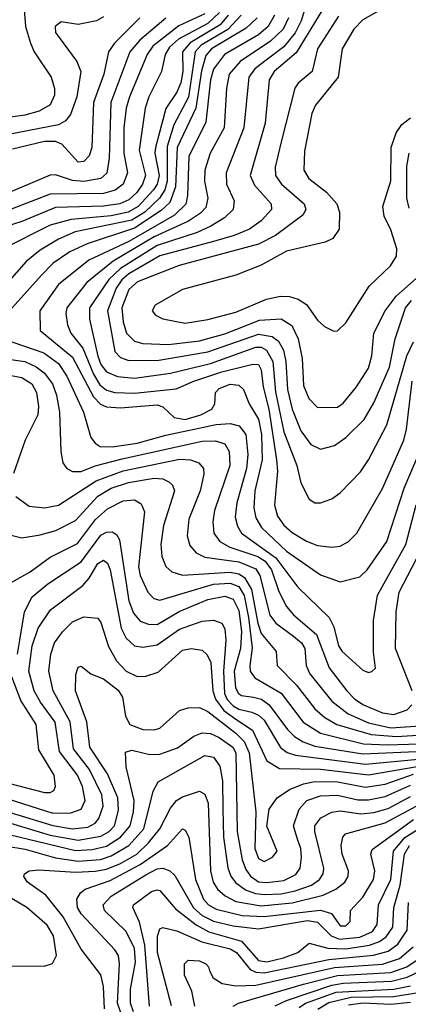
# Model space of a CAD drawing. Extents: x 997028 to 1115134, y 536408 to 618974.
# Tile 86 of 256: x 1010387 to 1011767, y 573691 to 577189. Entities that reach past the tile are written whole.
import ezdxf

# ---------------------------------------------------------------- set-up
doc = ezdxf.new("R2010")
doc.units = 0

msp = doc.modelspace()

# ---------------------------------------------------------------- linework, layer by layer
at = {"layer": '0CON10XD'}
for points in [[(1011407.4, 577255), (1011386.8, 577185), (1011365, 577142.2), (1011325, 577092.3), (1011262.7, 577045), (1011222.5, 577015), (1011200.2, 576985), (1011183.2, 576805), (1011119.8, 576645), (1011121.5, 576605), (1011148.2, 576545), (1011145.3, 576515), (1011114.6, 576485.4), (1011066, 576455), (1011017.3, 576432.7), (1010875, 576386.7), (1010745.1, 576304.9), (1010704.2, 576265.8), (1010635.2, 576165), (1010635.2, 576125.2), (1010665, 575993.8), (1010675, 575963.8), (1010695, 575938.1), (1010735, 575921.4), (1010795, 575915.1), (1010922.8, 575932.8), (1011065, 575968.2), (1011225, 576025.3), (1011245, 576025.6), (1011263.4, 576015), (1011285.8, 575975), (1011295, 575866.9), (1011325, 575725.5), (1011370.6, 575605), (1011385, 575544.2), (1011415, 575485.7), (1011435, 575473.1), (1011455, 575473.3), (1011495, 575487.5), (1011525, 575508.5), (1011596.8, 575583.2), (1011625.8, 575625), (1011690.5, 575749.5), (1011761.2, 575995), (1011785.1, 576044.9)], [(1011486.1, 577263.9), (1011369.1, 577070.9), (1011290.8, 577005), (1011273.3, 576975), (1011258.4, 576821.6), (1011205.2, 576635.2), (1011221.4, 576601.4), (1011279.7, 576535), (1011280.9, 576515), (1011245, 576474.7), (1011203.1, 576445), (1011148.1, 576421.9), (1011075, 576401.4), (1010885, 576350.6), (1010775, 576285.9), (1010749.9, 576265), (1010729.3, 576235), (1010699.2, 576155), (1010725, 576010.9), (1010745, 575989.2), (1010775, 575977.8), (1010880.8, 575979.2), (1011055, 576008.8), (1011235, 576071.9), (1011284, 576064), (1011306.5, 576046.5), (1011323.6, 576015), (1011332.1, 575975), (1011337.8, 575875), (1011354.3, 575805), (1011385, 575728.5), (1011420.5, 575680.5), (1011455, 575663.3), (1011505, 575676.1), (1011545, 575704.6), (1011610.7, 575769.3), (1011645, 575827.9), (1011699.7, 575955), (1011720, 576055), (1011757.1, 576165), (1011778.4, 576191.6)], [(1010402.9, 577225), (1010407.4, 577165), (1010425.2, 577105), (1010439, 577075), (1010499.5, 576985), (1010510.7, 576945), (1010510.8, 576920.8), (1010495, 576886.7), (1010456.1, 576863.9), (1010405, 576850.1), (1010235, 576826.6)], [(1011097.1, 577215), (1011055.7, 577175), (1010950.7, 577119.3), (1010919.1, 577090.9), (1010904.2, 577065), (1010890.9, 577005), (1010845.9, 576915), (1010833, 576875), (1010810.9, 576725), (1010833.9, 576635), (1010823.1, 576605), (1010802.7, 576575), (1010775, 576549.4), (1010742.7, 576535), (1010685, 576526.4), (1010515, 576522), (1010395, 576472.6), (1010305, 576443.8)], [(1011670.5, 577225), (1011605, 577188.6), (1011573.8, 577155), (1011532.1, 577085), (1011518.4, 576985), (1011437.3, 576885), (1011424.4, 576855.6), (1011397.8, 576722.2), (1011396, 576655), (1011413.3, 576625), (1011476.7, 576576.7), (1011512.7, 576535), (1011523.1, 576505), (1011521.1, 576445), (1011498.7, 576411.3), (1011471.5, 576398.5), (1011335, 576367), (1011245, 576316.4), (1011155, 576281.8), (1010965, 576231.1), (1010868.6, 576175), (1010857.1, 576155), (1010869.5, 576139.5), (1010895, 576126.4), (1010975, 576111.2), (1011055, 576123.9), (1011155, 576150), (1011263.2, 576196.8), (1011313.7, 576206.3), (1011345, 576205.7), (1011376.2, 576196.2), (1011405, 576176.8), (1011445, 576121.4), (1011469.3, 576099.3), (1011503, 576083)], [(1010685, 577198.9), (1010660, 577185), (1010595, 577171.9), (1010535, 577181.9), (1010513.3, 577165), (1010515, 577144), (1010590.7, 577040.7), (1010604.3, 577005), (1010589.6, 576915), (1010567.7, 576852.3), (1010550, 576830), (1010524.9, 576815.1), (1010272.5, 576767.5)], [(1011230.8, 577195), (1011191.7, 577158.3), (1011068.3, 577085), (1011047.9, 577062.1), (1011032.5, 577007.5), (1011012.7, 576875), (1010945.9, 576735), (1010940.1, 576595), (1010920.7, 576539.3), (1010889.2, 576510.8), (1010795, 576448.4), (1010627.3, 576392.7), (1010565, 576364.5), (1010505.8, 576324.2), (1010465, 576281.1), (1010297.1, 576095)], [(1010905.7, 577194.3), (1010814, 577116), (1010778.8, 577075), (1010711.2, 576895), (1010705, 576697.5), (1010696.4, 576643.6), (1010675, 576624.5), (1010615, 576614.4), (1010575, 576618), (1010515, 576637.3), (1010495, 576636.9), (1010325, 576564.2)], [(1011127.5, 577205), (1011099.1, 577170.9), (1010992.7, 577107.3), (1010965.1, 577075), (1010966.5, 577005), (1010959.7, 576965), (1010945, 576931.6), (1010906.1, 576873.9), (1010868.9, 576735), (1010867.3, 576715), (1010882.5, 576635), (1010875.1, 576605), (1010862.6, 576585), (1010808.2, 576525), (1010772.9, 576505), (1010712.4, 576492.4), (1010570.3, 576479.7), (1010495, 576459), (1010326.5, 576373.5)], [(1011045, 577209.2), (1010952.5, 577167.5), (1010860.2, 577095), (1010839.4, 577065), (1010777.3, 576915), (1010764.9, 576875), (1010757, 576805), (1010757.2, 576715), (1010769.5, 576645), (1010754.8, 576605), (1010726.4, 576583.6), (1010685, 576571.3), (1010495, 576569.1), (1010345, 576511.2)], [(1010813.8, 577195), (1010724.2, 577105.8), (1010703, 577075), (1010686.2, 576995), (1010649.8, 576895), (1010642.9, 576735), (1010633.5, 576705), (1010615, 576685.7), (1010595, 576683), (1010537.4, 576747.4), (1010515, 576755.7), (1010475, 576756.2), (1010361.2, 576728.8)], [(1011292.4, 577205), (1011269.7, 577165), (1011235, 577134.9), (1011114.4, 577065), (1011075, 577012.9), (1011064.7, 576975), (1011048.4, 576825), (1010987.3, 576702.7), (1010983.4, 576565), (1010976.5, 576533.5), (1010936.3, 576495), (1010775, 576400.5), (1010632.5, 576335), (1010525, 576248.3), (1010458.8, 576155), (1010460.3, 576085), (1010575, 575990.4), (1010648.8, 575848.8), (1010673.8, 575823.8), (1010695, 575814.1), (1010745, 575810.2), (1010875, 575821.4), (1010895, 575813.4), (1010935.5, 575775.5), (1010975, 575768.4), (1011030, 575785), (1011068.8, 575805), (1011080, 575825), (1011082.3, 575865), (1011095, 575878.4), (1011135, 575894), (1011165, 575891.3), (1011182.2, 575875), (1011201.3, 575825), (1011235, 575769.5), (1011246.2, 575715), (1011248.1, 575625), (1011222.3, 575515), (1011218.1, 575455), (1011225, 575420), (1011245.2, 575385), (1011335, 575300.8), (1011455, 575216.9), (1011525, 575192.4), (1011595, 575210), (1011620.5, 575235), (1011690.5, 575335), (1011752.3, 575525), (1011803, 575645)], [(1011341.9, 577195), (1011322, 577155), (1011277.6, 577112.4), (1011169.8, 577040.2), (1011131.4, 576995), (1011122, 576945), (1011112.7, 576805), (1011064, 576715), (1011045, 576654), (1011043.1, 576615), (1011054.8, 576555), (1011048.1, 576521.9), (1011028.8, 576501.2), (1010987.1, 576472.9), (1010865, 576418.2), (1010718.8, 576331.2), (1010625.7, 576255), (1010554.8, 576165), (1010551.5, 576145), (1010557, 576105), (1010568.7, 576075), (1010611.6, 576021.6), (1010649.5, 575929.5), (1010671.7, 575891.7), (1010695, 575872.7), (1010725, 575864.6), (1010795, 575861.8), (1010942.7, 575877.3), (1011005.4, 575905), (1011105, 575937.8), (1011215, 575965.6), (1011235, 575964.6), (1011244.4, 575945), (1011251.4, 575885), (1011271.3, 575805), (1011299.5, 575625), (1011302, 575585), (1011292, 575465), (1011301.9, 575425), (1011325, 575393.6), (1011355, 575367.3), (1011405, 575336.4), (1011445, 575321.6), (1011495, 575315.3), (1011525, 575318.9), (1011554.2, 575335.8), (1011583.5, 575365), (1011675, 575523.5), (1011750.4, 575695), (1011760.5, 575735), (1011780.6, 575905)], [(1011518.6, 577201.4), (1011444.1, 577085), (1011426.1, 577005), (1011376.2, 576963.8), (1011363.8, 576946.2), (1011315.3, 576755.2), (1011294.3, 576665), (1011295.7, 576635), (1011317.2, 576605), (1011397.1, 576535), (1011402.9, 576515), (1011392, 576495), (1011295, 576422.7), (1011235, 576392.1), (1010953.7, 576316.3), (1010805, 576257.7), (1010775, 576230.8), (1010750.1, 576165), (1010755, 576115.7), (1010767, 576075), (1010795, 576046.5), (1010825, 576039), (1010915, 576035.7), (1011025, 576047.9), (1011115, 576073.4), (1011238.9, 576121.1), (1011315, 576126), (1011353.1, 576103.1), (1011375.5, 576055), (1011389.5, 575985), (1011395, 575890), (1011413.4, 575843.4), (1011445, 575810.8)], [(1011173.7, 577205), (1011125.9, 577154.1)], [(1011125.9, 577154.1), (1011032, 577098), (1011009.7, 577075), (1010986.6, 576913.4), (1010934.6, 576815.4), (1010910.9, 576739.1), (1010911.3, 576615), (1010902.9, 576585), (1010884, 576555), (1010831.4, 576505), (1010785, 576477.2), (1010583.8, 576435), (1010525, 576409.8), (1010459.5, 576370.5), (1010409.8, 576330.2), (1010315, 576222.2)], [(1011503, 576083), (1011515, 576084.2), (1011545, 576112.2), (1011628, 576242), (1011703.3, 576315), (1011725, 576348.8), (1011726.1, 576375), (1011705, 576442), (1011680.9, 576490.9), (1011675.9, 576525), (1011705, 576616.2), (1011706, 576735), (1011723.4, 576786.6), (1011743.6, 576816.4), (1011775, 576839.8)], [(1011769.5, 576519.5), (1011761.3, 576555), (1011761.7, 576668.3), (1011769.5, 576715)], [(1011445, 575810.8), (1011515, 575812.5), (1011535, 575826.9), (1011583.3, 575885), (1011625, 575950.9), (1011637.7, 575995), (1011644.8, 576075), (1011685.2, 576155), (1011723.6, 576206.4), (1011795, 576270)], [(1010328.9, 576055), (1010473.4, 576005), (1010525, 575967.3), (1010555, 575922.2), (1010614, 575795), (1010640, 575705), (1010654.7, 575685), (1010673.2, 575673.2), (1010715, 575671.1), (1010804.5, 575684.5), (1010906.4, 575713.6), (1011085, 575751), (1011135, 575754.6), (1011166, 575746), (1011190.3, 575715), (1011197.2, 575645), (1011192, 575595), (1011157.7, 575472.3), (1011152.3, 575422.3), (1011160.4, 575390.4), (1011174.8, 575365), (1011297.1, 575277.1), (1011375, 575173.1), (1011485.9, 575065.9), (1011502.3, 575032.3), (1011519.3, 574965), (1011532.2, 574945), (1011605, 574877.8), (1011625, 574870), (1011637, 574873), (1011650, 574885), (1011642.8, 574942.8), (1011642.9, 575055), (1011656.9, 575145), (1011757.9, 575325), (1011794.9, 575465.1)], [(1010202.7, 576002.7), (1010405, 575974.6), (1010445.9, 575955.9), (1010474.3, 575934.3), (1010503.8, 575895), (1010517.8, 575855), (1010528.7, 575795), (1010533.3, 575655), (1010540, 575615), (1010554.4, 575595), (1010574.4, 575584.4), (1010605, 575584.4), (1010655.3, 575604.7), (1010750.5, 575629.5), (1011035, 575691.8), (1011082.9, 575692.9), (1011115, 575681.8), (1011130.5, 575655), (1011132.9, 575605), (1011078.7, 575445), (1011072.6, 575405), (1011076.8, 575365), (1011097.6, 575335), (1011133.8, 575315), (1011232.5, 575282.5), (1011259, 575265), (1011281.2, 575235), (1011307.3, 575157.3), (1011335, 575104.7), (1011359.3, 575075), (1011441.2, 575005), (1011486.4, 574886.4), (1011548.9, 574805), (1011577.1, 574775), (1011608, 574755), (1011675, 574726.2), (1011715, 574721), (1011762.9, 574737.1), (1011779.3, 574755)], [(1010325, 575931.4), (1010395, 575918.1), (1010430.6, 575895), (1010447.3, 575865), (1010454.4, 575815), (1010451.9, 575785), (1010407.3, 575695), (1010365, 575576.7)], [(1010373.6, 575495), (1010420.5, 575460.5), (1010475, 575455.3), (1010525, 575464.8), (1010658.7, 575551.3), (1010755, 575586.2), (1010955, 575627.9), (1010994, 575625), (1011023.3, 575615), (1011040, 575595), (1011040.5, 575575), (1011027.4, 575515), (1010987.3, 575415), (1010982.2, 575355), (1010991.2, 575321.2), (1011013.8, 575295), (1011045, 575279.4), (1011165, 575263.7), (1011225, 575238.6), (1011239.2, 575215), (1011275, 575073.3), (1011296.7, 575045), (1011359.4, 574999.4), (1011387.8, 574975), (1011399.6, 574955), (1011404.8, 574895), (1011417.8, 574865), (1011495, 574768.4), (1011553.7, 574723.7), (1011625, 574691.2), (1011705, 574673.1), (1011808.9, 574681.1)], [(1010460.5, 575359.5), (1010515.1, 575374.9), (1010585, 575409.8), (1010665, 575495.9), (1010711.6, 575525), (1010773.5, 575545), (1010865, 575560.3), (1010895, 575557.7), (1010917.2, 575547.2), (1010930.3, 575535), (1010936.6, 575515), (1010898.1, 575391.9), (1010887.8, 575325), (1010892.3, 575282.3), (1010906.1, 575246.1), (1010927.4, 575227.4), (1010965, 575215.9), (1011135, 575226.3), (1011165, 575220.8), (1011185, 575207.5), (1011209.6, 575165), (1011232.5, 575045), (1011245, 575008.2), (1011298.2, 574945), (1011301.8, 574895), (1011370.2, 574825), (1011435, 574741.2), (1011470, 574710), (1011513.5, 574685), (1011635, 574649.6), (1011725, 574643.1), (1011893.8, 574653.8)], [(1010359.4, 575190.6), (1010425, 575227.3), (1010495, 575279.8), (1010592, 575328), (1010656.7, 575413.3), (1010698.6, 575451.4), (1010755, 575479.4), (1010795, 575482.9), (1010819, 575469), (1010830.7, 575440.7), (1010808.9, 575245), (1010815, 575214.4), (1010841.6, 575155), (1010863.2, 575133.2), (1010885, 575127.5), (1011075, 575183.7), (1011135, 575187.2), (1011165, 575175.3), (1011183.7, 575143.7), (1011199.4, 575065), (1011212.4, 574957.6), (1011203.9, 574893.9), (1011205.5, 574875), (1011221.6, 574851.6), (1011315, 574796.8), (1011393.3, 574693.3), (1011455, 574654.6), (1011607.2, 574617.2), (1011693.5, 574613.5), (1011878.9, 574618.9)], [(1010325, 575366.5), (1010395, 575348.8), (1010460.5, 575359.5)], [(1010379.1, 574935), (1010388, 574985), (1010403.9, 575086.1), (1010431.6, 575138.4), (1010487.1, 575185), (1010605, 575262.9), (1010675, 575358.4), (1010695, 575369), (1010715, 575369.2), (1010730.7, 575360.7), (1010741.5, 575341.5), (1010774.9, 575125), (1010791.3, 575081.3), (1010815, 575052.6), (1010845, 575042), (1010875, 575041.1), (1010953.1, 575086.9), (1011055, 575129.2), (1011115, 575141.7), (1011145, 575131.1), (1011165, 575090.4), (1011174.2, 575015.8), (1011171.1, 574955), (1011148.6, 574875), (1011152.8, 574815), (1011164, 574795), (1011175, 574788.9), (1011217.4, 574782.6), (1011245.1, 574775.1), (1011273.3, 574755), (1011337.6, 574667.6), (1011362.9, 574642.9), (1011393.6, 574623.6), (1011435, 574608.1), (1011605, 574580.6), (1011795, 574589.8)], [(1010319.2, 574429.2), (1010505, 574370.8), (1010569, 574371), (1010605, 574384.8), (1010619.2, 574415), (1010610.7, 574465), (1010592.4, 574505), (1010529.2, 574589.2), (1010513.8, 574693.8), (1010460.8, 574765), (1010439.2, 574805), (1010419.5, 574875), (1010431.6, 574965), (1010452.5, 575027.5), (1010497, 575093), (1010611.4, 575178.6), (1010634.4, 575205), (1010665, 575257.3), (1010685, 575269.5), (1010698.5, 575258.5), (1010709, 575235), (1010747.3, 575027.3), (1010765, 574991.6), (1010795, 574965.3), (1010825, 574959.5), (1010875, 574968.1), (1010955, 575023.8), (1011035, 575052.6), (1011075, 575055.8), (1011105.4, 575045), (1011115.6, 575025.6), (1011118.9, 574985), (1011110.5, 574875), (1011114.5, 574795), (1011124.2, 574774.2), (1011145, 574751.6), (1011165, 574740.3), (1011211.2, 574728.8), (1011235, 574719), (1011255, 574701), (1011313.1, 574603.1), (1011336.4, 574586.4), (1011366.5, 574576.5), (1011615, 574544.6), (1011815, 574563.1)], [(1011780.2, 574805), (1011721, 574955), (1011724.1, 575085), (1011734.1, 575155), (1011795.9, 575274.1)], [(1010255, 574402), (1010505, 574326.2), (1010575, 574314.5), (1010629, 574321), (1010654.7, 574335), (1010668.6, 574351.4), (1010684.2, 574395), (1010678.9, 574435), (1010635.4, 574525), (1010578.4, 574598.4), (1010566.7, 574695), (1010506.3, 574805), (1010491, 574875), (1010497.8, 574935), (1010511.4, 574975), (1010539.3, 575015), (1010575, 575050.6), (1010615, 575068), (1010665, 575062.9), (1010675, 575047.5), (1010702.4, 574962.4), (1010730.9, 574910.9), (1010765, 574874.7), (1010804.6, 574855.4), (1010835, 574856.9), (1010879, 574871), (1010965, 574949.2), (1010995.8, 574955.8), (1011035, 574949.7), (1011052.5, 574932.5), (1011065.4, 574905.4), (1011073.3, 574805), (1011082.8, 574775), (1011111.6, 574735), (1011155, 574703.8), (1011213.4, 574665), (1011265, 574556.8), (1011309.4, 574529.4), (1011455, 574527.2), (1011625, 574506.9), (1011805, 574537.7)], [(1010315, 574346.5), (1010495, 574291.8), (1010595, 574274.3), (1010675, 574289), (1010704.4, 574305), (1010723.6, 574325), (1010738.6, 574381.4), (1010735.9, 574425), (1010699.5, 574509.5), (1010636.5, 574605), (1010625.5, 574695), (1010585.7, 574805), (1010586.7, 574863.3), (1010595, 574888.6), (1010605, 574893.1), (1010640, 574865), (1010685, 574847.8), (1010737.3, 574807.3), (1010751.9, 574781.9), (1010762.4, 574715), (1010777.7, 574685), (1010825, 574667.1), (1010865, 574665.8), (1010885, 574672.4), (1010955, 574735.4), (1010985, 574744.1), (1011025, 574745.8), (1011055, 574731), (1011155, 574654.6), (1011184.3, 574625), (1011201.4, 574585), (1011225.9, 574375), (1011222.2, 574245), (1011235, 574209.3), (1011255, 574198.4), (1011285, 574213.8), (1011300.8, 574235), (1011264.1, 574324.1), (1011273.2, 574385), (1011300.8, 574425), (1011345.4, 574455), (1011394.9, 574475.1), (1011435, 574482.8), (1011515, 574481.3), (1011615, 574462.8), (1011685, 574473.2), (1011785, 574508.3)], [(1010347.1, 574477.1), (1010475, 574444.1), (1010496, 574444), (1010508.8, 574451.2), (1010514.5, 574465.5), (1010509.4, 574505), (1010454.8, 574595), (1010445.6, 574685), (1010390.8, 574770.8), (1010359.7, 574855)], [(1010315, 574303), (1010585, 574237.5), (1010645, 574241), (1010695, 574253.6), (1010745, 574285.6), (1010779.7, 574325), (1010791.4, 574375), (1010793.1, 574415), (1010765.3, 574534.7), (1010762.8, 574587.2), (1010785, 574593.6), (1010849.1, 574579.1), (1010885, 574579.8), (1010947.1, 574602.9), (1011005, 574643.3), (1011035, 574656), (1011065, 574653), (1011095, 574638.6), (1011143.7, 574605), (1011154.5, 574585), (1011159.1, 574305), (1011177.4, 574205), (1011190.1, 574170), (1011206.8, 574146.8), (1011235, 574127), (1011265, 574123.5), (1011325, 574131.1), (1011367.1, 574152.9), (1011382.4, 574175), (1011387.5, 574212.5), (1011384.8, 574245), (1011372.1, 574282.1), (1011359, 574325), (1011379.6, 574385), (1011406.6, 574415), (1011455, 574431.7), (1011515, 574433.9), (1011587.8, 574417.8), (1011625, 574417.2), (1011685, 574429.3), (1011775, 574470)], [(1010335, 574254.6), (1010407.1, 574242.9), (1010515, 574211.9), (1010595, 574199.5), (1010673.9, 574206.1), (1010711.8, 574218.2), (1010774.5, 574255.5), (1010828.4, 574315), (1010861.1, 574448.9), (1010878.3, 574481.7), (1011045, 574575.7), (1011075, 574569.4), (1011097.2, 574537.2), (1011106.9, 574485), (1011109, 574385), (1011110.5, 574285), (1011126.6, 574176.6), (1011136.5, 574146.5), (1011153.5, 574123.5), (1011188.4, 574098.4), (1011224.6, 574084.6), (1011255, 574081), (1011315, 574084.3), (1011365, 574094.5), (1011423.5, 574115), (1011451.4, 574135), (1011464.3, 574155), (1011466.4, 574175), (1011434.4, 574305), (1011434.4, 574325), (1011456.1, 574353.9), (1011495.7, 574374.3), (1011525, 574378.8), (1011598.5, 574368.5), (1011645, 574373.3), (1011695, 574387.4), (1011775, 574429.6)], [(1010688.3, 573675), (1010684.4, 573755), (1010675, 573796.5), (1010605, 573887.7), (1010542, 574002), (1010479.6, 574079.6), (1010415.6, 574125), (1010402.5, 574145), (1010404.4, 574155), (1010421.2, 574165), (1010455, 574168.5), (1010585, 574160.6), (1010655, 574163.8), (1010695, 574171.2), (1010745, 574191.6), (1010802.6, 574225), (1010844.9, 574265), (1010885.1, 574314.9), (1010922.1, 574387.9), (1010944.1, 574415), (1010965, 574428.9), (1011025, 574448.8), (1011045, 574438.1), (1011055.8, 574405.8), (1011065.1, 574165.1), (1011074.5, 574125), (1011090, 574100), (1011116.6, 574076.7), (1011155, 574057.1), (1011245, 574041.2), (1011355, 574051.4), (1011465, 574079.3), (1011509.4, 574100.6), (1011541.9, 574125), (1011553.2, 574145), (1011554.3, 574165), (1011531.6, 574225), (1011528.1, 574255), (1011534.7, 574285.3), (1011543.6, 574296.4), (1011685, 574335.6), (1011795, 574395.7)], [(1010755, 573637), (1010734.9, 573695), (1010741.2, 573835), (1010737.8, 573865), (1010725.3, 573885), (1010605, 574013.1), (1010592.1, 574035), (1010590.5, 574065), (1010602.6, 574087.4), (1010620.2, 574099.8), (1010708.4, 574131.6), (1010815, 574187.6), (1010912.5, 574255), (1010965, 574314.6), (1010975, 574310.5), (1010988.1, 574285), (1011011.1, 574135), (1011039.7, 574065), (1011057.4, 574045), (1011085, 574029.1), (1011177.3, 574007.3), (1011255, 574003.6), (1011455.3, 574025.3), (1011494.2, 574014.2), (1011525, 573970.3), (1011545, 573970.4), (1011560, 573985), (1011561.9, 574025), (1011605, 574072.2), (1011643.3, 574135), (1011647.7, 574165), (1011633.2, 574225), (1011638.9, 574241.1), (1011785, 574347.3)], [(1011409, 573989), (1011445, 573982.6), (1011492.6, 573935), (1011522.8, 573922.8), (1011595, 573929.3), (1011640.2, 573949.8), (1011656, 573975), (1011661.2, 574045), (1011704.2, 574135), (1011714.6, 574235), (1011755, 574283.8), (1011805, 574316.3)], [(1010848.3, 573685), (1010831.8, 573901.8), (1010813, 573983), (1010789.2, 574035), (1010791.2, 574045), (1010855, 574091.9), (1010875, 574098.4), (1010885, 574095.3), (1010940, 574030), (1011013.4, 573973.4), (1011059.1, 573949.1), (1011175, 573915.9), (1011235, 573846.8), (1011265, 573842.7), (1011323.6, 573856.4), (1011374.6, 573875), (1011415, 573908), (1011481.2, 573891.2), (1011545, 573888.9), (1011628.9, 573901.1), (1011665, 573914.9), (1011688.5, 573931.5), (1011711.4, 573965), (1011715.1, 574035), (1011738.3, 574115), (1011753.2, 574225), (1011771.5, 574255)], [(1010791.7, 573665), (1010780.6, 573695), (1010780.3, 573745), (1010798.7, 573841.3), (1010795, 573890), (1010765, 573949.5), (1010688.8, 574025), (1010683.2, 574045), (1010711.6, 574075), (1010835, 574151.8), (1010875, 574172.9), (1010895, 574174.5), (1010920.4, 574165), (1010938.6, 574148.6), (1011004.2, 574034.2), (1011035, 574007.3), (1011075, 573987.2), (1011145, 573969.7), (1011235, 573959.8), (1011409, 573989)], [(1010315, 573828), (1010473.7, 573826.3), (1010503.8, 573836.2), (1010518, 573865), (1010507.8, 573935), (1010485, 573972.8), (1010412.7, 574035), (1010312.8, 574092.8)], [(1010926.1, 573686.1), (1010876.3, 573875), (1010876.9, 573933.1), (1010885, 573960), (1010895, 573963.8), (1010945, 573952.6), (1011033.5, 573913.5), (1011135, 573888.6), (1011157.2, 573875), (1011205.6, 573815.6), (1011225.3, 573805.3), (1011255, 573802.8), (1011485, 573850.9), (1011643.8, 573866.2), (1011695, 573879.8), (1011729.7, 573905), (1011763, 573955), (1011767, 574053)], [(1011008.5, 573685), (1010998, 573738), (1010972.9, 573795), (1010972.2, 573835), (1010985, 573847.8), (1011025, 573845.4), (1011048, 573835), (1011058, 573825), (1011060.8, 573810.8), (1011073.8, 573785), (1011106.2, 573765), (1011155, 573757.3), (1011225, 573759.5), (1011505, 573822), (1011675, 573834), (1011735, 573853.8), (1011784.2, 573895)], [(1011145.5, 573685), (1011164.4, 573695), (1011395, 573763.5), (1011515, 573793.7), (1011705.1, 573804.9), (1011761, 573825), (1011805.7, 573854.3)], [(1011294.1, 573685.9), (1011334.7, 573705), (1011495, 573759.8), (1011535, 573766.6), (1011706.9, 573773.1), (1011762.5, 573787.5), (1011809.8, 573810.2)], [(1011379.9, 573680.1), (1011402, 573695), (1011510.8, 573735), (1011715, 573745.5), (1011775, 573757.4)], [(1011445.6, 573674.4), (1011485, 573697.7), (1011563.5, 573716.5), (1011715, 573718.9), (1011795, 573732)], [(1011555, 573689.2), (1011605, 573696.2), (1011705, 573692.4), (1011775, 573698.4)]]:
    msp.add_lwpolyline(points, dxfattribs=at)

doc.saveas('drawing.dxf')
